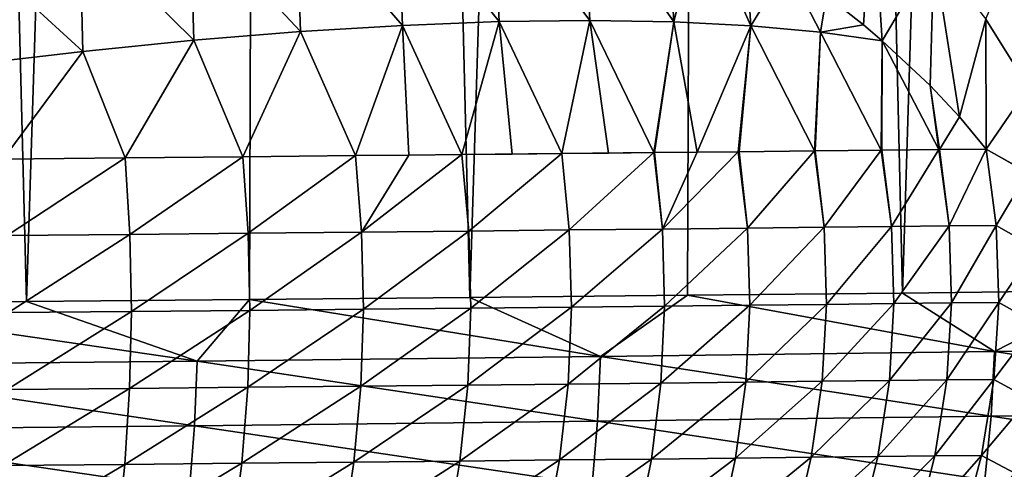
# Model space of a CAD drawing. Header units: metres. Extents: x -105 to 105, y -72 to 59.
# Tile 162 of 256: x 8.12 to 10.74, y -70.21 to -69.01. Entities that reach past the tile are written whole.
import ezdxf

# ---------------------------------------------------------------- set-up
doc = ezdxf.new("R2010")
doc.units = ezdxf.units.M
doc.layers.add('solid_509431_AD150_SW0001', color=7, linetype='CONTINUOUS')

msp = doc.modelspace()

# ---------------------------------------------------------------- linework, layer by layer
at = {"layer": 'solid_509431_AD150_SW0001'}
for points in [[(7.534878, -69.767845, 15.282827), (8.13594, -69.762932, 15.063035), (7.595546, -48.652618, 15.456824)], [(8.13594, -69.762932, 15.063035), (8.800709, -48.652618, 14.996789), (7.595546, -48.652618, 15.456824)], [(8.13594, -69.762932, 15.063035), (8.730606, -69.757698, 14.82647), (8.800709, -48.652618, 14.996789)], [(8.730606, -69.757698, 14.82647), (9.318408, -69.752167, 14.573318), (8.800709, -48.652618, 14.996789)], [(9.318408, -69.752167, 14.573318), (9.97818, -48.652618, 14.469905), (8.800709, -48.652618, 14.996789)], [(9.318408, -69.752167, 14.573318), (9.898882, -69.746346, 14.303777), (9.97818, -48.652618, 14.469905)], [(9.898882, -69.746346, 14.303777), (10.47157, -69.740265, 14.01806), (9.97818, -48.652618, 14.469905)], [(10.47157, -69.740265, 14.01806), (11.124257, -48.652618, 13.877828), (9.97818, -48.652618, 14.469905)], [(10.47157, -69.740265, 14.01806), (11.036022, -69.733932, 13.716391), (11.124257, -48.652618, 13.877828)], [(9.396029, -69.016388, -96.397781), (9.125108, -68.679726, -96.476624), (9.380587, -68.668907, -96.262398)], [(9.637734, -69.013222, -96.172249), (9.380587, -68.668907, -96.262398), (9.619932, -68.667076, -96.030037)], [(9.637734, -69.013222, -96.172249), (9.396029, -69.016388, -96.397781), (9.380587, -68.668907, -96.262398)], [(9.862076, -69.016838, -95.929443), (9.619932, -68.667076, -96.030037), (9.841678, -68.674034, -95.780853)], [(9.862076, -69.016838, -95.929443), (9.637734, -69.013222, -96.172249), (9.619932, -68.667076, -96.030037)], [(10.392079, -68.663528, -94.90728), (10.367874, -69.024628, -95.184586), (10.269023, -68.946533, -95.317421)], [(10.392079, -68.663528, -94.90728), (10.418139, -69.067368, -95.111931), (10.367874, -69.024628, -95.184586)], [(10.555333, -68.833397, -94.660133), (10.418139, -69.067368, -95.111931), (10.392079, -68.663528, -94.90728)], [(9.138386, -69.026337, -96.604713), (8.855033, -68.699471, -96.67144), (9.125108, -68.679726, -96.476624)], [(9.396029, -69.016388, -96.397781), (9.138386, -69.026337, -96.604713), (9.125108, -68.679726, -96.476624)], [(9.934422, -68.725975, -95.69249), (9.862076, -69.016838, -95.929443), (9.841678, -68.674034, -95.780853)], [(8.866329, -69.042992, -96.791809), (8.571989, -68.728012, -96.845657), (8.855033, -68.699471, -96.67144)], [(9.138386, -69.026337, -96.604713), (8.866329, -69.042992, -96.791809), (8.855033, -68.699471, -96.67144)], [(8.581468, -69.066269, -96.957962), (8.277678, -68.76519, -96.998238), (8.571989, -68.728012, -96.845657)], [(8.866329, -69.042992, -96.791809), (8.581468, -69.066269, -96.957962), (8.571989, -68.728012, -96.845657)], [(9.934422, -68.725975, -95.69249), (10.067725, -69.027229, -95.670799), (9.862076, -69.016838, -95.929443)], [(9.934422, -68.725975, -95.69249), (10.052098, -68.797066, -95.571602), (10.067725, -69.027229, -95.670799)], [(8.285484, -69.096016, -97.102203), (7.973873, -68.810776, -97.128258), (8.277678, -68.76519, -96.998238)], [(8.581468, -69.066269, -96.957962), (8.285484, -69.096016, -97.102203), (8.277678, -68.76519, -96.998238)], [(10.052098, -68.797066, -95.571602), (10.1637, -68.870636, -95.446503), (10.067725, -69.027229, -95.670799)], [(8.285484, -69.096016, -97.102203), (7.980128, -69.132072, -97.223679), (7.973873, -68.810776, -97.128258)], [(10.808034, -69.192436, -94.137772), (10.694277, -69.010071, -94.403091), (10.773418, -68.81543, -93.991554)], [(10.555333, -68.833397, -94.660133), (10.545462, -69.186882, -94.908669), (10.418139, -69.067368, -95.111931)], [(10.555333, -68.833397, -94.660133), (10.623872, -69.270744, -94.76609), (10.545462, -69.186882, -94.908669)], [(10.694277, -69.010071, -94.403091), (10.623872, -69.270744, -94.76609), (10.555333, -68.833397, -94.660133)], [(10.1637, -68.870636, -95.446503), (10.253467, -69.044327, -95.397842), (10.067725, -69.027229, -95.670799)], [(10.1637, -68.870636, -95.446503), (10.269023, -68.946533, -95.317421), (10.253467, -69.044327, -95.397842)], [(10.269023, -68.946533, -95.317421), (10.367874, -69.024628, -95.184586), (10.253467, -69.044327, -95.397842)], [(9.563529, -69.368263, -96.358032), (9.396029, -69.016388, -96.397781), (9.637734, -69.013222, -96.172249)], [(9.687644, -69.366982, -96.238579), (9.563529, -69.368263, -96.358032), (9.637734, -69.013222, -96.172249)], [(9.80851, -69.365723, -96.112305), (9.637734, -69.013222, -96.172249), (9.862076, -69.016838, -95.929443)], [(9.80851, -69.365723, -96.112305), (9.687644, -69.366982, -96.238579), (9.637734, -69.013222, -96.172249)], [(10.694277, -69.010071, -94.403091), (10.695159, -69.356171, -94.620773), (10.623872, -69.270744, -94.76609)], [(10.808034, -69.192436, -94.137772), (10.695159, -69.356171, -94.620773), (10.694277, -69.010071, -94.403091)], [(9.01275, -69.373848, -96.788315), (8.866329, -69.042992, -96.791809), (9.138386, -69.026337, -96.604713)], [(9.155195, -69.372429, -96.690681), (9.01275, -69.373848, -96.788315), (9.138386, -69.026337, -96.604713)], [(9.297036, -69.370995, -96.584579), (9.138386, -69.026337, -96.604713), (9.396029, -69.016388, -96.397781)], [(9.297036, -69.370995, -96.584579), (9.155195, -69.372429, -96.690681), (9.138386, -69.026337, -96.604713)], [(9.430769, -69.369629, -96.475632), (9.297036, -69.370995, -96.584579), (9.396029, -69.016388, -96.397781)], [(9.563529, -69.368263, -96.358032), (9.430769, -69.369629, -96.475632), (9.396029, -69.016388, -96.397781)], [(9.81039, -69.365707, -96.110252), (9.80851, -69.365723, -96.112305), (9.862076, -69.016838, -95.929443)], [(9.924049, -69.36451, -95.981155), (9.81039, -69.365707, -96.110252), (9.862076, -69.016838, -95.929443)], [(9.924049, -69.36451, -95.981155), (9.862076, -69.016838, -95.929443), (10.067725, -69.027229, -95.670799)], [(10.034068, -69.363342, -95.845345), (9.924049, -69.36451, -95.981155), (10.067725, -69.027229, -95.670799)], [(10.035937, -69.363327, -95.842934), (10.034068, -69.363342, -95.845345), (10.067725, -69.027229, -95.670799)], [(10.236814, -69.361176, -95.560692), (10.035937, -69.363327, -95.842934), (10.067725, -69.027229, -95.670799)], [(10.236814, -69.361176, -95.560692), (10.067725, -69.027229, -95.670799), (10.253467, -69.044327, -95.397842)], [(10.367874, -69.024628, -95.184586), (10.418139, -69.067368, -95.111931), (10.253467, -69.044327, -95.397842)], [(8.398709, -69.379829, -97.121986), (8.285484, -69.096016, -97.102203), (8.581468, -69.066269, -96.957962)], [(8.712616, -69.376801, -96.967865), (8.398709, -69.379829, -97.121986), (8.581468, -69.066269, -96.957962)], [(8.712616, -69.376801, -96.967865), (8.581468, -69.066269, -96.957962), (8.866329, -69.042992, -96.791809)], [(9.01275, -69.373848, -96.788315), (8.712616, -69.376801, -96.967865), (8.866329, -69.042992, -96.791809)], [(10.238668, -69.36116, -95.557846), (10.236814, -69.361176, -95.560692), (10.253467, -69.044327, -95.397842)], [(10.41538, -69.35923, -95.260269), (10.238668, -69.36116, -95.557846), (10.253467, -69.044327, -95.397842)], [(10.41538, -69.35923, -95.260269), (10.253467, -69.044327, -95.397842), (10.418139, -69.067368, -95.111931)], [(10.417218, -69.359215, -95.256859), (10.41538, -69.35923, -95.260269), (10.418139, -69.067368, -95.111931)], [(10.568523, -69.357552, -94.94619), (10.417218, -69.359215, -95.256859), (10.418139, -69.067368, -95.111931)], [(10.545462, -69.186882, -94.908669), (10.568523, -69.357552, -94.94619), (10.418139, -69.067368, -95.111931)], [(8.073175, -69.382904, -97.249634), (7.980128, -69.132072, -97.223679), (8.285484, -69.096016, -97.102203)], [(8.398709, -69.379829, -97.121986), (8.073175, -69.382904, -97.249634), (8.285484, -69.096016, -97.102203)], [(10.545462, -69.186882, -94.908669), (10.570292, -69.357529, -94.942139), (10.568523, -69.357552, -94.94619)], [(10.545462, -69.186882, -94.908669), (10.623872, -69.270744, -94.76609), (10.570292, -69.357529, -94.942139)], [(10.803926, -69.417549, -94.300003), (10.695159, -69.356171, -94.620773), (10.808034, -69.192436, -94.137772)], [(10.623872, -69.270744, -94.76609), (10.695159, -69.356171, -94.620773), (10.570292, -69.357529, -94.942139)], [(8.083628, -69.586929, -97.274414), (8.073175, -69.382904, -97.249634), (8.398709, -69.379829, -97.121986)], [(8.411219, -69.583832, -97.145966), (8.083628, -69.586929, -97.274414), (8.398709, -69.379829, -97.121986)], [(8.411219, -69.583832, -97.145966), (8.398709, -69.379829, -97.121986), (8.712616, -69.376801, -96.967865)], [(8.727093, -69.580772, -96.990845), (8.411219, -69.583832, -97.145966), (8.712616, -69.376801, -96.967865)], [(8.727093, -69.580772, -96.990845), (8.712616, -69.376801, -96.967865), (9.01275, -69.373848, -96.788315)], [(9.029119, -69.577789, -96.810181), (8.727093, -69.580772, -96.990845), (9.01275, -69.373848, -96.788315)], [(9.029119, -69.577789, -96.810181), (9.01275, -69.373848, -96.788315), (9.155195, -69.372429, -96.690681)], [(9.029119, -69.577789, -96.810181), (9.155195, -69.372429, -96.690681), (9.297036, -69.370995, -96.584579)], [(9.315186, -69.574905, -96.605164), (9.029119, -69.577789, -96.810181), (9.297036, -69.370995, -96.584579)], [(9.563529, -69.368263, -96.358032), (9.297036, -69.370995, -96.584579), (9.430769, -69.369629, -96.475632)], [(9.315186, -69.574905, -96.605164), (9.297036, -69.370995, -96.584579), (9.563529, -69.368263, -96.358032)], [(9.583336, -69.572144, -96.37719), (9.315186, -69.574905, -96.605164), (9.563529, -69.368263, -96.358032)], [(9.80851, -69.365723, -96.112305), (9.563529, -69.368263, -96.358032), (9.687644, -69.366982, -96.238579)], [(9.583336, -69.572144, -96.37719), (9.563529, -69.368263, -96.358032), (9.80851, -69.365723, -96.112305)], [(9.831752, -69.56955, -96.127884), (9.583336, -69.572144, -96.37719), (9.80851, -69.365723, -96.112305)], [(9.831752, -69.56955, -96.127884), (9.80851, -69.365723, -96.112305), (9.81039, -69.365707, -96.110252)], [(9.831752, -69.56955, -96.127884), (9.81039, -69.365707, -96.110252), (9.924049, -69.36451, -95.981155)], [(9.831752, -69.56955, -96.127884), (9.924049, -69.36451, -95.981155), (10.034068, -69.363342, -95.845345)], [(10.058696, -69.567139, -95.858902), (9.831752, -69.56955, -96.127884), (10.034068, -69.363342, -95.845345)], [(10.058696, -69.567139, -95.858902), (10.034068, -69.363342, -95.845345), (10.035937, -69.363327, -95.842934)], [(10.058696, -69.567139, -95.858902), (10.035937, -69.363327, -95.842934), (10.236814, -69.361176, -95.560692)], [(10.26269, -69.564949, -95.572044), (10.058696, -69.567139, -95.858902), (10.236814, -69.361176, -95.560692)], [(10.26269, -69.564949, -95.572044), (10.236814, -69.361176, -95.560692), (10.238668, -69.36116, -95.557846)], [(10.26269, -69.564949, -95.572044), (10.238668, -69.36116, -95.557846), (10.41538, -69.35923, -95.260269)], [(10.442319, -69.562981, -95.269188), (10.26269, -69.564949, -95.572044), (10.41538, -69.35923, -95.260269)], [(10.442319, -69.562981, -95.269188), (10.41538, -69.35923, -95.260269), (10.417218, -69.359215, -95.256859)], [(10.442319, -69.562981, -95.269188), (10.417218, -69.359215, -95.256859), (10.568523, -69.357552, -94.94619)], [(10.596325, -69.561287, -94.952522), (10.442319, -69.562981, -95.269188), (10.568523, -69.357552, -94.94619)], [(10.596325, -69.561287, -94.952522), (10.568523, -69.357552, -94.94619), (10.570292, -69.357529, -94.942139)], [(10.596325, -69.561287, -94.952522), (10.570292, -69.357529, -94.942139), (10.695159, -69.356171, -94.620773)], [(10.596325, -69.561287, -94.952522), (10.695159, -69.356171, -94.620773), (10.721994, -69.559898, -94.629189)], [(10.806169, -69.419044, -94.292473), (10.695159, -69.356171, -94.620773), (10.803926, -69.417549, -94.300003)], [(10.721994, -69.559898, -94.629189), (10.695159, -69.356171, -94.620773), (10.806169, -69.419044, -94.292473)], [(10.721994, -69.559898, -94.629189), (10.806169, -69.419044, -94.292473), (10.82694, -69.61982, -94.297318)], [(10.26269, -69.564949, -95.572044), (10.064803, -69.772736, -95.861938), (10.058696, -69.567139, -95.858902)], [(10.26269, -69.564949, -95.572044), (10.269046, -69.770523, -95.574745), (10.064803, -69.772736, -95.861938)], [(10.442319, -69.562981, -95.269188), (10.269046, -69.770523, -95.574745), (10.26269, -69.564949, -95.572044)], [(10.442319, -69.562981, -95.269188), (10.448891, -69.768547, -95.271523), (10.269046, -69.770523, -95.574745)], [(10.596325, -69.561287, -94.952522), (10.448891, -69.768547, -95.271523), (10.442319, -69.562981, -95.269188)], [(10.596325, -69.561287, -94.952522), (10.60308, -69.766838, -94.954483), (10.448891, -69.768547, -95.271523)], [(10.596325, -69.561287, -94.952522), (10.721994, -69.559898, -94.629189), (10.60308, -69.766838, -94.954483)], [(10.60308, -69.766838, -94.954483), (10.721994, -69.559898, -94.629189), (10.728896, -69.765434, -94.630768)], [(10.728896, -69.765434, -94.630768), (10.721994, -69.559898, -94.629189), (10.82694, -69.61982, -94.297318)], [(8.411219, -69.583832, -97.145966), (8.087209, -69.792633, -97.279236), (8.083628, -69.586929, -97.274414)], [(8.411219, -69.583832, -97.145966), (8.415231, -69.78952, -97.15062), (8.087209, -69.792633, -97.279236)], [(8.727093, -69.580772, -96.990845), (8.415231, -69.78952, -97.15062), (8.411219, -69.583832, -97.145966)], [(8.727093, -69.580772, -96.990845), (8.731518, -69.786446, -96.9953), (8.415231, -69.78952, -97.15062)], [(9.029119, -69.577789, -96.810181), (8.731518, -69.786446, -96.9953), (8.727093, -69.580772, -96.990845)], [(9.029119, -69.577789, -96.810181), (9.033935, -69.783447, -96.814407), (8.731518, -69.786446, -96.9953)], [(9.315186, -69.574905, -96.605164), (9.033935, -69.783447, -96.814407), (9.029119, -69.577789, -96.810181)], [(9.315186, -69.574905, -96.605164), (9.320366, -69.780548, -96.609123), (9.033935, -69.783447, -96.814407)], [(9.583336, -69.572144, -96.37719), (9.320366, -69.780548, -96.609123), (9.315186, -69.574905, -96.605164)], [(9.583336, -69.572144, -96.37719), (9.588855, -69.777771, -96.380875), (9.320366, -69.780548, -96.609123)], [(9.831752, -69.56955, -96.127884), (9.588855, -69.777771, -96.380875), (9.583336, -69.572144, -96.37719)], [(9.831752, -69.56955, -96.127884), (9.837581, -69.775162, -96.131256), (9.588855, -69.777771, -96.380875)], [(10.058696, -69.567139, -95.858902), (9.837581, -69.775162, -96.131256), (9.831752, -69.56955, -96.127884)], [(10.058696, -69.567139, -95.858902), (10.064803, -69.772736, -95.861938), (9.837581, -69.775162, -96.131256)], [(10.728896, -69.765434, -94.630768), (10.82694, -69.61982, -94.297318), (10.828032, -69.821648, -94.297012)], [(9.666626, -69.909874, 14.405262), (9.898882, -69.746346, 14.303777), (9.318408, -69.752167, 14.573318)], [(10.717104, -69.896561, 13.880578), (9.898882, -69.746346, 14.303777), (9.666626, -69.909874, 14.405262)], [(10.717104, -69.896561, 13.880578), (10.47157, -69.740265, 14.01806), (9.898882, -69.746346, 14.303777)], [(10.717104, -69.896561, 13.880578), (11.036022, -69.733932, 13.716391), (10.47157, -69.740265, 14.01806)], [(11.739211, -69.882286, 13.302531), (11.036022, -69.733932, 13.716391), (10.717104, -69.896561, 13.880578)], [(8.590555, -69.922081, 14.875189), (7.534878, -69.767845, 15.282827), (7.491747, -69.933067, 15.289127)], [(8.590555, -69.922081, 14.875189), (8.13594, -69.762932, 15.063035), (7.534878, -69.767845, 15.282827)], [(8.590555, -69.922081, 14.875189), (8.730606, -69.757698, 14.82647), (8.13594, -69.762932, 15.063035)], [(9.666626, -69.909874, 14.405262), (8.730606, -69.757698, 14.82647), (8.590555, -69.922081, 14.875189)], [(9.666626, -69.909874, 14.405262), (9.318408, -69.752167, 14.573318), (8.730606, -69.757698, 14.82647)], [(9.837581, -69.775162, -96.131256), (9.580013, -69.982971, -96.369011), (9.588855, -69.777771, -96.380875)], [(9.837581, -69.775162, -96.131256), (9.827815, -69.980354, -96.120331), (9.580013, -69.982971, -96.369011)], [(10.064803, -69.772736, -95.861938), (9.827815, -69.980354, -96.120331), (9.837581, -69.775162, -96.131256)], [(10.064803, -69.772736, -95.861938), (10.054192, -69.977928, -95.85202), (9.827815, -69.980354, -96.120331)], [(10.269046, -69.770523, -95.574745), (10.054192, -69.977928, -95.85202), (10.064803, -69.772736, -95.861938)], [(10.269046, -69.770523, -95.574745), (10.25767, -69.975716, -95.565903), (10.054192, -69.977928, -95.85202)], [(10.448891, -69.768547, -95.271523), (10.25767, -69.975716, -95.565903), (10.269046, -69.770523, -95.574745)], [(10.448891, -69.768547, -95.271523), (10.436843, -69.973732, -95.263832), (10.25767, -69.975716, -95.565903)], [(10.60308, -69.766838, -94.954483), (10.436843, -69.973732, -95.263832), (10.448891, -69.768547, -95.271523)], [(10.60308, -69.766838, -94.954483), (10.590452, -69.972015, -94.94799), (10.436843, -69.973732, -95.263832)], [(10.590452, -69.972015, -94.94799), (10.728896, -69.765434, -94.630768), (10.715793, -69.970612, -94.625504)], [(10.60308, -69.766838, -94.954483), (10.728896, -69.765434, -94.630768), (10.590452, -69.972015, -94.94799)], [(10.715793, -69.970612, -94.625504), (10.728896, -69.765434, -94.630768), (10.828032, -69.821648, -94.297012)], [(8.415231, -69.78952, -97.15062), (8.083879, -69.997833, -97.264046), (8.087209, -69.792633, -97.279236)], [(8.415231, -69.78952, -97.15062), (8.410704, -69.994728, -97.135902), (8.083879, -69.997833, -97.264046)], [(8.731518, -69.786446, -96.9953), (8.410704, -69.994728, -97.135902), (8.415231, -69.78952, -97.15062)], [(8.731518, -69.786446, -96.9953), (8.725834, -69.991653, -96.981163), (8.410704, -69.994728, -97.135902)], [(9.033935, -69.783447, -96.814407), (8.725834, -69.991653, -96.981163), (8.731518, -69.786446, -96.9953)], [(9.033935, -69.783447, -96.814407), (9.02714, -69.988655, -96.800934), (8.725834, -69.991653, -96.981163)], [(9.320366, -69.780548, -96.609123), (9.02714, -69.988655, -96.800934), (9.033935, -69.783447, -96.814407)], [(9.320366, -69.780548, -96.609123), (9.312516, -69.985748, -96.596413), (9.02714, -69.988655, -96.800934)], [(9.588855, -69.777771, -96.380875), (9.312516, -69.985748, -96.596413), (9.320366, -69.780548, -96.609123)], [(9.588855, -69.777771, -96.380875), (9.580013, -69.982971, -96.369011), (9.312516, -69.985748, -96.596413)], [(10.715793, -69.970612, -94.625504), (10.828032, -69.821648, -94.297012), (10.809452, -70.022545, -94.291512)], [(10.717104, -69.896561, 13.880578), (9.666626, -69.909874, 14.405262), (10.708026, -70.068726, 13.859554)], [(10.717104, -69.896561, 13.880578), (10.708026, -70.068726, 13.859554), (11.729267, -70.054482, 13.282111)], [(11.739211, -69.882286, 13.302531), (10.717104, -69.896561, 13.880578), (11.729267, -70.054482, 13.282111)], [(8.590555, -69.922081, 14.875189), (7.491747, -69.933067, 15.289127), (8.583279, -70.094208, 14.853126)], [(8.590555, -69.922081, 14.875189), (8.583279, -70.094208, 14.853126), (9.658438, -70.082016, 14.38369)], [(9.666626, -69.909874, 14.405262), (8.590555, -69.922081, 14.875189), (9.658438, -70.082016, 14.38369)], [(9.666626, -69.909874, 14.405262), (9.658438, -70.082016, 14.38369), (10.708026, -70.068726, 13.859554)], [(7.491747, -69.933067, 15.289127), (7.485401, -70.105171, 15.266632), (8.583279, -70.094208, 14.853126)], [(9.580013, -69.982971, -96.369011), (9.291719, -70.188339, -96.567162), (9.312516, -69.985748, -96.596413)], [(9.580013, -69.982971, -96.369011), (9.556903, -70.185577, -96.341736), (9.291719, -70.188339, -96.567162)], [(9.827815, -69.980354, -96.120331), (9.556903, -70.185577, -96.341736), (9.580013, -69.982971, -96.369011)], [(9.827815, -69.980354, -96.120331), (9.802559, -70.182968, -96.095215), (9.556903, -70.185577, -96.341736)], [(10.054192, -69.977928, -95.85202), (9.802559, -70.182968, -96.095215), (9.827815, -69.980354, -96.120331)], [(10.054192, -69.977928, -95.85202), (10.026974, -70.18055, -95.829247), (9.802559, -70.182968, -96.095215)], [(10.25767, -69.975716, -95.565903), (10.026974, -70.18055, -95.829247), (10.054192, -69.977928, -95.85202)], [(10.25767, -69.975716, -95.565903), (10.228685, -70.178337, -95.545624), (10.026974, -70.18055, -95.829247)], [(10.436843, -69.973732, -95.263832), (10.228685, -70.178337, -95.545624), (10.25767, -69.975716, -95.565903)], [(10.436843, -69.973732, -95.263832), (10.406301, -70.176361, -95.246193), (10.228685, -70.178337, -95.545624)], [(10.590452, -69.972015, -94.94799), (10.406301, -70.176361, -95.246193), (10.436843, -69.973732, -95.263832)], [(10.590452, -69.972015, -94.94799), (10.558574, -70.174652, -94.933113), (10.406301, -70.176361, -95.246193)], [(10.558574, -70.174652, -94.933113), (10.715793, -69.970612, -94.625504), (10.682822, -70.173256, -94.613449)], [(10.590452, -69.972015, -94.94799), (10.715793, -69.970612, -94.625504), (10.558574, -70.174652, -94.933113)], [(10.682822, -70.173256, -94.613449), (10.715793, -69.970612, -94.625504), (10.809452, -70.022545, -94.291512)], [(8.410704, -69.994728, -97.135902), (8.073674, -70.200371, -97.229012), (8.083879, -69.997833, -97.264046)], [(8.410704, -69.994728, -97.135902), (8.397686, -70.197281, -97.101974), (8.073674, -70.200371, -97.229012)], [(8.725834, -69.991653, -96.981163), (8.397686, -70.197281, -97.101974), (8.410704, -69.994728, -97.135902)], [(8.725834, -69.991653, -96.981163), (8.7101, -70.194221, -96.948578), (8.397686, -70.197281, -97.101974)], [(9.02714, -69.988655, -96.800934), (8.7101, -70.194221, -96.948578), (8.725834, -69.991653, -96.981163)], [(9.02714, -69.988655, -96.800934), (9.008807, -70.191231, -96.769913), (8.7101, -70.194221, -96.948578)], [(9.312516, -69.985748, -96.596413), (9.008807, -70.191231, -96.769913), (9.02714, -69.988655, -96.800934)], [(9.312516, -69.985748, -96.596413), (9.291719, -70.188339, -96.567162), (9.008807, -70.191231, -96.769913)], [(10.682822, -70.173256, -94.613449), (10.809452, -70.022545, -94.291512), (10.771388, -70.220467, -94.280876)], [(11.729267, -70.054482, 13.282111), (10.708026, -70.068726, 13.859554), (11.711654, -70.22406, 13.248969)], [(9.658438, -70.082016, 14.38369), (8.583279, -70.094208, 14.853126), (9.643933, -70.251511, 14.348679)], [(9.658438, -70.082016, 14.38369), (9.643933, -70.251511, 14.348679), (10.691946, -70.238258, 13.825432)], [(10.708026, -70.068726, 13.859554), (9.658438, -70.082016, 14.38369), (10.691946, -70.238258, 13.825432)], [(10.708026, -70.068726, 13.859554), (10.691946, -70.238258, 13.825432), (11.711654, -70.22406, 13.248969)], [(7.485401, -70.105171, 15.266632), (7.474159, -70.274605, 15.230124), (8.570388, -70.263664, 14.817319)], [(8.583279, -70.094208, 14.853126), (7.485401, -70.105171, 15.266632), (8.570388, -70.263664, 14.817319)], [(8.583279, -70.094208, 14.853126), (8.570388, -70.263664, 14.817319), (9.643933, -70.251511, 14.348679)], [(8.7101, -70.194221, -96.948578), (8.376314, -70.395027, -97.049194), (8.397686, -70.197281, -97.101974)], [(8.7101, -70.194221, -96.948578), (8.684484, -70.391998, -96.897888), (8.376314, -70.395027, -97.049194)], [(9.008807, -70.191231, -96.769913), (8.684484, -70.391998, -96.897888), (8.7101, -70.194221, -96.948578)], [(9.008807, -70.191231, -96.769913), (8.979131, -70.389046, -96.721664), (8.684484, -70.391998, -96.897888)], [(9.291719, -70.188339, -96.567162), (8.979131, -70.389046, -96.721664), (9.008807, -70.191231, -96.769913)], [(9.291719, -70.188339, -96.567162), (9.258196, -70.386177, -96.521683), (8.979131, -70.389046, -96.721664)], [(9.556903, -70.185577, -96.341736), (9.258196, -70.386177, -96.521683), (9.291719, -70.188339, -96.567162)], [(9.556903, -70.185577, -96.341736), (9.519771, -70.383438, -96.299339), (9.258196, -70.386177, -96.521683)], [(9.802559, -70.182968, -96.095215), (9.519771, -70.383438, -96.299339), (9.556903, -70.185577, -96.341736)], [(9.802559, -70.182968, -96.095215), (9.76208, -70.380859, -96.05619), (9.519771, -70.383438, -96.299339)], [(10.026974, -70.18055, -95.829247), (9.76208, -70.380859, -96.05619), (9.802559, -70.182968, -96.095215)], [(10.026974, -70.18055, -95.829247), (9.983436, -70.378456, -95.793861), (9.76208, -70.380859, -96.05619)], [(10.228685, -70.178337, -95.545624), (9.983436, -70.378456, -95.793861), (10.026974, -70.18055, -95.829247)], [(10.228685, -70.178337, -95.545624), (10.182397, -70.376266, -95.514122), (9.983436, -70.378456, -95.793861)], [(10.406301, -70.176361, -95.246193), (10.182397, -70.376266, -95.514122), (10.228685, -70.178337, -95.545624)], [(10.406301, -70.176361, -95.246193), (10.357589, -70.374306, -95.218796), (10.182397, -70.376266, -95.514122)], [(10.558574, -70.174652, -94.933113), (10.357589, -70.374306, -95.218796), (10.406301, -70.176361, -95.246193)], [(10.558574, -70.174652, -94.933113), (10.507783, -70.372612, -94.910004), (10.357589, -70.374306, -95.218796)], [(10.507783, -70.372612, -94.910004), (10.682822, -70.173256, -94.613449), (10.630333, -70.371223, -94.594734)], [(10.558574, -70.174652, -94.933113), (10.682822, -70.173256, -94.613449), (10.507783, -70.372612, -94.910004)], [(10.630333, -70.371223, -94.594734), (10.682822, -70.173256, -94.613449), (10.771388, -70.220467, -94.280876)], [(8.397686, -70.197281, -97.101974), (8.056702, -70.398079, -97.1745), (8.073674, -70.200371, -97.229012)], [(8.397686, -70.197281, -97.101974), (8.376314, -70.395027, -97.049194), (8.056702, -70.398079, -97.1745)]]:
    msp.add_3dface(points, dxfattribs=at)

doc.saveas('drawing.dxf')
